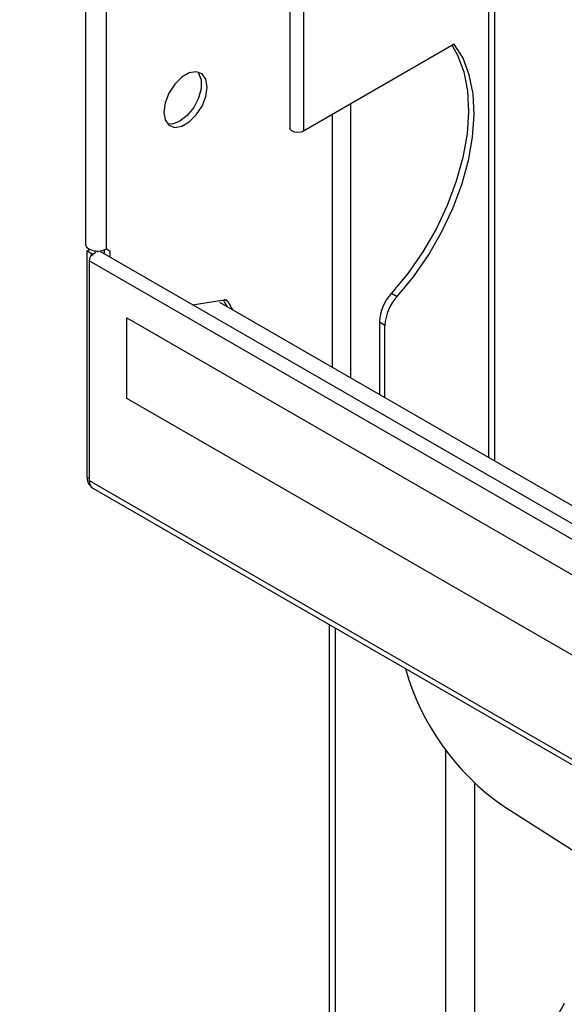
# Model space of a CAD drawing. Header units: millimetres. Extents: x 0 to 420, y 0 to 297.
# Tile 27 of 78: x 119.61 to 125.14, y 129.94 to 139.93. Entities that reach past the tile are written whole.
import ezdxf

# ---------------------------------------------------------------- set-up
doc = ezdxf.new("R2010")
doc.units = ezdxf.units.MM
doc.linetypes.add('PHANTOM', pattern=[12.7, 6.35, -1.27, 1.27, -1.27, 1.27, -1.27])

msp = doc.modelspace()

# ---------------------------------------------------------------- linework, layer by layer
at = {"color": 7, "linetype": 'Continuous', "lineweight": 25}
for p, q in [((120.2804, 172.0261), (120.2804, 137.6579)), ((122.3544, 168.2223), (122.3544, 138.8339)), ((124.4338, 135.4517), (124.4338, 166.9945)), ((124.0225, 139.6851), (122.4914, 138.8012)), ((120.2993, 137.5885), (120.3244, 137.603)), ((120.2993, 137.5885), (120.3559, 137.5559)), ((120.2993, 135.2885), (120.2993, 137.5885)), ((120.3559, 137.5559), (120.3874, 137.574)), ((120.3559, 137.5416), (120.3559, 137.5559)), ((120.3954, 137.5787), (120.4077, 137.5858)), ((159.546, 115.0001), (120.4315, 137.5805)), ((120.4726, 137.5971), (120.4726, 137.5568)), ((120.4938, 137.6069), (120.5291, 137.5865)), ((120.4938, 137.6069), (120.5291, 137.5865)), ((120.5291, 137.5865), (120.5291, 137.5241)), ((159.5508, 114.8393), (120.3205, 137.4865)), ((120.3205, 137.4865), (120.3205, 135.2564)), ((123.3855, 137.157), (123.4421, 137.1243)), ((121.3672, 137.0403), (121.6871, 137.0905)), ((159.546, 115.1818), (121.6441, 137.0621)), ((121.679, 137.0893), (121.7198, 137.0184)), ((121.7261, 137.0729), (121.7764, 136.9858)), ((120.7024, 136.9067), (159.169, 114.7004)), ((120.7024, 136.0901), (120.7024, 136.9067)), ((123.3187, 136.8306), (123.2621, 136.8632)), ((123.2621, 136.8632), (123.2621, 136.1281)), ((123.3187, 136.0954), (123.3187, 136.8306)), ((159.169, 113.8838), (120.7024, 136.0901)), ((120.3205, 135.2564), (159.5508, 112.6092)), ((120.3558, 135.1786), (159.586, 112.5314)), ((122.7548, 133.7936), (122.7548, 113.425)), ((124.5181, 131.9536), (139.7951, 122.2099))]:
    msp.add_line(p, q, dxfattribs=at)
at = {"color": 8, "linetype": 'Continuous', "lineweight": 25}
for p, q in [((120.4938, 137.6069), (120.4938, 171.9395)), ((122.4914, 168.1158), (122.4914, 138.8012)), ((124.3723, 135.4872), (124.3723, 167.03)), ((122.9722, 136.2955), (122.9722, 139.0788)), ((122.7883, 136.4016), (122.7883, 138.9726)), ((121.7261, 137.0729), (121.6945, 137.0911)), ((120.2993, 135.2885), (120.3205, 135.2762)), ((122.8164, 113.3895), (122.8164, 133.7581)), ((123.9336, 132.5214), (123.9336, 112.7445)), ((124.2306, 112.7188), (124.2306, 132.1807))]:
    msp.add_line(p, q, dxfattribs=at)
at = {"color": 7, "linetype": 'Continuous', "lineweight": 25, "flags": 128}
for points in [[(123.999, 139.6716), (124.054, 139.575), (124.1177, 139.4056), (124.1556, 139.2132), (124.167, 139.0014), (124.1517, 138.7745), (124.11, 138.537), (124.0427, 138.2937), (123.9512, 138.0493), (123.8373, 137.8088), (123.7032, 137.5768), (123.5516, 137.3581), (123.3855, 137.157)], [(123.4421, 137.1243), (123.6081, 137.3255), (123.7597, 137.5442), (123.8938, 137.7761), (124.0078, 138.0167), (124.0993, 138.261), (124.1666, 138.5044), (124.2083, 138.7419), (124.2236, 138.9687), (124.2121, 139.1805), (124.1742, 139.373), (124.1106, 139.5423), (124.0225, 139.6851)], [(121.5154, 139.25), (121.5022, 139.329), (121.4641, 139.3831), (121.4058, 139.406), (121.3343, 139.3947), (121.2581, 139.3508), (121.1866, 139.2794), (121.1283, 139.1892), (121.0902, 139.0911), (121.077, 138.9969), (121.0902, 138.918), (121.1283, 138.8638), (121.1866, 138.841), (121.2581, 138.8522), (121.3343, 138.8962), (121.4058, 138.9675), (121.4641, 139.0577), (121.5022, 139.1558), (121.5154, 139.25)], [(121.4203, 139.4038), (121.4295, 139.3923), (121.4555, 139.3247), (121.4555, 139.2368), (121.4295, 139.1391), (121.3805, 139.0436), (121.3146, 138.9615), (121.2396, 138.903), (121.1647, 138.875), (121.1155, 138.8758)], [(122.4914, 138.8012), (122.4653, 138.7912), (122.4346, 138.7876), (122.404, 138.7912), (122.3779, 138.8012), (122.3605, 138.8162), (122.3544, 138.8339)], [(120.2804, 137.6579), (120.2899, 137.6303), (120.317, 137.6069), (120.3576, 137.5913), (120.4054, 137.5858), (120.4532, 137.5913), (120.4938, 137.6069)], [(120.3817, 137.5871), (120.3772, 137.5847), (120.3732, 137.5822)]]:
    msp.add_lwpolyline(points, dxfattribs=at)
at = {"color": 7, "linetype": 'Continuous', "lineweight": 25}
for centre, radius, start, end in [((120.443, 137.4806), 0.1226, 145.6781, 177.27719), ((123.7276, 136.8405), 0.466, 137.22373, 177.20127), ((121.6945, 137.055), 0.0363, 29.48636, 101.84252), ((123.7841, 136.8078), 0.466, 137.22373, 177.20127), ((120.404, 135.2795), 0.105, 175.11812, 227.42633), ((120.4011, 135.246), 0.0812, 172.62455, 236.06327), ((125.9716, 134.0378), 2.5409, 195.74115, 235.1079), ((126.3726, 129.203), 1.4428, 148.85627, 178.0435)]:
    msp.add_arc(centre, radius, start, end, dxfattribs=at)
at = {"color": 7, "linetype": 'PHANTOM', "lineweight": 18}
msp.add_open_spline([(56.0052, 81.3368), (64.2127, 130.3077), (103.1091, 144.8829), (129.6504, 153.245)], degree=3, dxfattribs=at)

doc.saveas('drawing.dxf')
